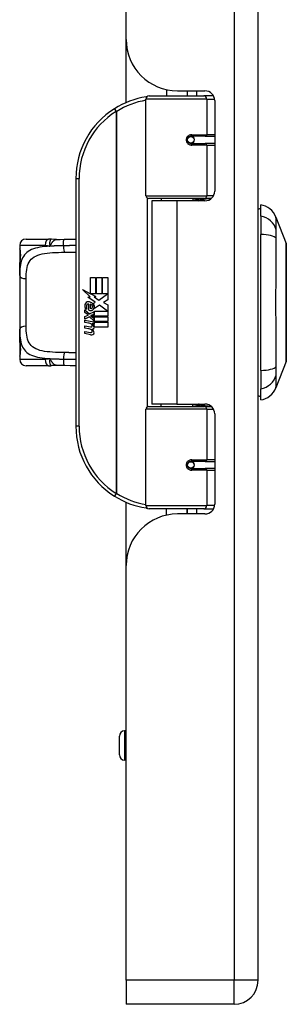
# Model space of a CAD drawing. Header units: inches. Extents: x 2.8 to 89.6, y 4.6 to 48.7.
# Tile 31 of 75: x 21.6 to 23.3, y 11 to 16.9. Entities that reach past the tile are written whole.
import ezdxf

# ---------------------------------------------------------------- set-up
doc = ezdxf.new("R2010")
doc.units = ezdxf.units.IN
doc.header["$MEASUREMENT"] = 0
doc.layers.add('Visible Edges(ANSI)', color=7, linetype='Continuous', lineweight=25)
doc.layers.add('Visible Tangent Edges(ANSI)', color=7, linetype='Continuous', lineweight=25)

msp = doc.modelspace()

# ---------------------------------------------------------------- linework, layer by layer
at = {"layer": 'Visible Edges(ANSI)'}
for p, q in [((23.0814, 11.1129), (23.0814, 34.6239)), ((22.2814, 16.8099), (22.2814, 28.9269)), ((22.2814, 16.4271), (22.2814, 16.8099)), ((22.4216, 16.4669), (22.7515, 16.4669)), ((22.5264, 16.5052), (22.5264, 16.4669)), ((22.5934, 16.4979), (22.7594, 16.4979)), ((22.6524, 16.4979), (22.6524, 16.4669)), ((22.6534, 16.4669), (22.6534, 16.4979)), ((22.8099, 16.4669), (22.7515, 16.4669)), ((22.8099, 16.4669), (22.8113, 16.4669)), ((22.4019, 15.8626), (22.4019, 16.4472)), ((22.8184, 16.4388), (22.8184, 15.8914)), ((22.6688, 16.2221), (22.6692, 16.2202)), ((22.6741, 16.2208), (22.6691, 16.2208)), ((22.761, 16.2228), (22.6741, 16.2228)), ((22.6765, 16.2207), (22.6765, 16.2227)), ((22.761, 16.2228), (22.8184, 16.2228)), ((22.6741, 16.1795), (22.761, 16.1795)), ((22.6771, 16.1817), (22.6776, 16.1795)), ((22.8184, 16.1795), (22.761, 16.1795)), ((21.9769, 15.9669), (21.9769, 14.4669)), ((22.7553, 15.8468), (22.4177, 15.8468)), ((22.5894, 15.8324), (22.4364, 15.8324)), ((22.4364, 15.8324), (22.4364, 14.6014)), ((22.494, 15.8468), (22.494, 15.8324)), ((22.7594, 15.8324), (22.5894, 15.8324)), ((22.6849, 15.8468), (22.6849, 15.8324)), ((22.7553, 15.8468), (22.798, 15.8468)), ((23.0972, 15.7394), (23.0972, 15.8074)), ((23.0972, 15.7394), (23.0972, 15.6286)), ((23.1896, 15.7335), (23.2517, 15.5738)), ((23.0972, 14.8051), (23.0972, 15.6286)), ((21.6366, 15.5614), (21.6366, 15.5417)), ((21.6759, 15.6007), (21.8113, 15.6007)), ((21.6366, 15.5417), (21.6366, 15.4179)), ((21.6366, 15.3795), (21.6366, 15.4179)), ((21.6366, 15.3795), (21.6366, 15.0543)), ((22.0648, 15.3669), (22.0969, 15.3669)), ((22.0648, 15.2699), (22.0648, 15.3669)), ((22.0969, 15.3669), (22.0969, 15.2682)), ((22.1014, 15.3669), (22.1335, 15.3669)), ((22.1014, 15.2682), (22.1014, 15.3669)), ((22.1335, 15.3669), (22.1335, 15.2682)), ((22.1377, 15.2682), (22.1377, 15.3669)), ((22.1377, 15.3669), (22.1698, 15.3669)), ((22.1698, 15.3669), (22.1698, 15.2331)), ((22.0171, 15.2947), (22.0648, 15.2699)), ((22.0633, 15.2509), (22.0171, 15.2947)), ((22.0682, 15.2682), (22.0975, 15.2529)), ((22.0969, 15.2682), (22.0682, 15.2682)), ((22.1335, 15.2682), (22.1014, 15.2682)), ((22.1155, 15.2313), (22.1692, 15.2682)), ((22.1692, 15.2682), (22.1377, 15.2682)), ((22.0492, 15.2489), (22.0633, 15.2509)), ((22.0932, 15.2175), (22.0492, 15.2489)), ((22.0552, 15.1704), (22.0552, 15.207)), ((22.0642, 15.2055), (22.0642, 15.1815)), ((22.0816, 15.2105), (22.0932, 15.2175)), ((22.0975, 15.2529), (22.0875, 15.2509)), ((22.0875, 15.2509), (22.1155, 15.2313)), ((22.1698, 15.2331), (22.1437, 15.2155)), ((22.1437, 15.2155), (22.1698, 15.2016)), ((22.0315, 15.1716), (22.0594, 15.147)), ((22.0315, 15.1554), (22.0315, 15.1716)), ((22.051, 15.1419), (22.0315, 15.1554)), ((22.0432, 15.177), (22.0342, 15.177)), ((22.0594, 15.147), (22.0861, 15.1608)), ((22.0861, 15.1446), (22.0678, 15.1368)), ((22.0861, 15.1608), (22.0861, 15.1446)), ((22.089, 15.1647), (22.1686, 15.1647)), ((22.089, 15.1422), (22.089, 15.1647)), ((22.1196, 15.2013), (22.0897, 15.1806)), ((22.1686, 15.1647), (22.1196, 15.2013)), ((22.1698, 15.2016), (22.1698, 15.1347)), ((22.0315, 15.132), (22.051, 15.1395)), ((22.0315, 15.1158), (22.0315, 15.132)), ((22.0596, 15.1293), (22.0315, 15.1158)), ((22.0315, 15.1089), (22.0861, 15.0993)), ((22.0315, 15.0957), (22.0315, 15.1089)), ((22.054, 15.0917), (22.0315, 15.0957)), ((22.051, 15.1395), (22.051, 15.1419)), ((22.0861, 15.105), (22.0596, 15.1293)), ((22.0678, 15.1368), (22.0678, 15.1347)), ((22.0678, 15.1347), (22.0861, 15.1213)), ((22.0713, 15.1347), (22.089, 15.1422)), ((22.1698, 15.1347), (22.0713, 15.1347)), ((22.0765, 15.0887), (22.0765, 15.0858)), ((22.0861, 15.0879), (22.0765, 15.0887)), ((22.0786, 15.1305), (22.1698, 15.1305)), ((22.089, 15.123), (22.0786, 15.1305)), ((22.0828, 15.0848), (22.089, 15.0843)), ((22.0861, 15.1213), (22.0861, 15.105)), ((22.0861, 15.0993), (22.0861, 15.0879)), ((22.089, 15.1008), (22.089, 15.123)), ((22.1698, 15.1008), (22.089, 15.1008)), ((22.089, 15.0966), (22.1698, 15.0966)), ((22.089, 15.0843), (22.089, 15.0966)), ((22.1698, 15.1305), (22.1698, 15.1008)), ((22.1698, 15.0966), (22.1698, 15.0669)), ((21.6366, 15.0159), (21.6366, 15.0543)), ((22.0315, 15.075), (22.066, 15.0689)), ((22.0315, 15.0618), (22.0315, 15.075)), ((22.054, 15.0578), (22.0315, 15.0618)), ((22.0315, 15.0414), (22.066, 15.0353)), ((22.0315, 15.0282), (22.0315, 15.0414)), ((22.0658, 15.0215), (22.0315, 15.0282)), ((22.1698, 15.0669), (22.0903, 15.0669)), ((21.6366, 15.0159), (21.6366, 14.8921)), ((21.6366, 14.8921), (21.6366, 14.8724)), ((23.2517, 14.86), (23.1896, 14.7003)), ((21.8113, 14.833), (21.6759, 14.833)), ((23.0972, 14.8051), (23.0972, 14.6944)), ((23.0972, 14.6263), (23.0972, 14.6944)), ((22.4019, 13.9866), (22.4019, 14.5712)), ((22.4177, 14.587), (22.7553, 14.587)), ((22.5894, 14.6014), (22.4364, 14.6014)), ((22.494, 14.587), (22.494, 14.6014)), ((22.5894, 14.6014), (22.7594, 14.6014)), ((22.6849, 14.587), (22.6849, 14.6014)), ((22.798, 14.587), (22.7553, 14.587)), ((22.8184, 14.5423), (22.8184, 13.9949)), ((22.761, 14.2543), (22.6741, 14.2543)), ((22.6771, 14.2521), (22.6776, 14.2543)), ((22.761, 14.2543), (22.8184, 14.2543)), ((22.6688, 14.2116), (22.6692, 14.2136)), ((22.6691, 14.213), (22.6741, 14.213)), ((22.6741, 14.211), (22.761, 14.211)), ((22.6765, 14.2131), (22.6765, 14.2111)), ((22.8184, 14.211), (22.761, 14.211)), ((22.2814, 13.6239), (22.2814, 14.0067)), ((22.7515, 13.9669), (22.4216, 13.9669)), ((22.5264, 13.9286), (22.5264, 13.9669)), ((22.6524, 13.9359), (22.6524, 13.9669)), ((22.6534, 13.9359), (22.6534, 13.9669)), ((22.7515, 13.9669), (22.8099, 13.9669)), ((22.8113, 13.9669), (22.8099, 13.9669)), ((22.7594, 13.9359), (22.5934, 13.9359)), ((22.2814, 11.1129), (22.2814, 13.6239)), ((22.241, 12.4767), (22.241, 12.5908)), ((22.2814, 12.6223), (22.2725, 12.6223)), ((22.2814, 12.4452), (22.2725, 12.4452)), ((22.2814, 11.1129), (22.2814, 10.9669)), ((22.9354, 10.9669), (22.2814, 10.9669))]:
    msp.add_line(p, q, dxfattribs=at)
at = {"layer": 'Visible Edges(ANSI)', "flags": 128}
for points in [[(22.4089, 16.4622), (22.4087, 16.4622), (22.4084, 16.4622), (22.4082, 16.4621), (22.4079, 16.4621), (22.4077, 16.4621), (22.4074, 16.462), (22.4072, 16.462), (22.4069, 16.462), (22.4067, 16.4619), (22.4064, 16.4619), (22.4062, 16.4619), (22.4059, 16.4618), (22.4057, 16.4618), (22.4054, 16.4617), (22.4052, 16.4617), (22.4049, 16.4617), (22.4047, 16.4616), (22.4044, 16.4616), (22.4042, 16.4616), (22.4039, 16.4615), (22.4037, 16.4615), (22.4035, 16.4615), (22.4032, 16.4614), (22.403, 16.4614)], [(22.6741, 16.1795), (22.6715, 16.1797), (22.6689, 16.1801), (22.6663, 16.181), (22.6638, 16.1821), (22.6614, 16.1836), (22.6592, 16.1854), (22.6573, 16.1875), (22.6556, 16.1899), (22.6543, 16.1925), (22.6533, 16.1953), (22.6527, 16.1982), (22.6524, 16.2011), (22.6527, 16.2041), (22.6533, 16.207), (22.6542, 16.2097), (22.6556, 16.2124), (22.6573, 16.2147), (22.6592, 16.2169), (22.6614, 16.2187), (22.6638, 16.2202), (22.6663, 16.2213), (22.6688, 16.2221), (22.6715, 16.2226), (22.6741, 16.2228)], [(22.7211, 15.8324), (22.7241, 15.8336), (22.7272, 15.8347), (22.7302, 15.8358), (22.7333, 15.8368), (22.7363, 15.8378), (22.7394, 15.8387), (22.7424, 15.8396), (22.7455, 15.8405), (22.7486, 15.8412), (22.7517, 15.842), (22.7548, 15.8426), (22.7579, 15.8432), (22.761, 15.8438), (22.7641, 15.8443), (22.7672, 15.8448), (22.7703, 15.8452), (22.7734, 15.8456), (22.7765, 15.8459), (22.7796, 15.8462), (22.7827, 15.8464), (22.7858, 15.8466), (22.7889, 15.8467), (22.792, 15.8468), (22.7951, 15.8468)], [(21.8285, 15.5995), (21.8278, 15.5996), (21.8271, 15.5997), (21.8263, 15.5998), (21.8256, 15.5999), (21.8249, 15.6), (21.8242, 15.6), (21.8234, 15.6001), (21.8227, 15.6002), (21.822, 15.6003), (21.8213, 15.6003), (21.8206, 15.6004), (21.8198, 15.6004), (21.8191, 15.6005), (21.8184, 15.6005), (21.8177, 15.6006), (21.817, 15.6006), (21.8163, 15.6006), (21.8156, 15.6007), (21.8148, 15.6007), (21.8141, 15.6007), (21.8134, 15.6007), (21.8127, 15.6007), (21.812, 15.6007), (21.8113, 15.6007)], [(21.8588, 15.5979), (21.8436, 15.598), (21.8285, 15.5995)], [(21.8588, 15.5979), (21.8826, 15.5988), (21.9069, 15.5993)], [(21.9069, 15.5993), (21.9421, 15.5999), (21.9769, 15.6004)], [(23.252, 14.8618), (23.252, 14.8622), (23.252, 14.8635), (23.252, 14.8656), (23.2521, 14.8686), (23.2521, 14.8724), (23.2521, 14.877), (23.2521, 14.8825), (23.2521, 14.8888), (23.2521, 14.8959), (23.2522, 14.9037), (23.2522, 14.9123), (23.2522, 14.9216), (23.2522, 14.9316), (23.2522, 14.9423), (23.2523, 14.9536), (23.2523, 14.9656), (23.2523, 14.9782), (23.2522, 14.9913), (23.2522, 15.005), (23.2522, 15.0193), (23.2522, 15.0339), (23.2522, 15.0491), (23.2521, 15.0646), (23.2521, 15.0806), (23.2521, 15.097), (23.2521, 15.1136), (23.2521, 15.1305), (23.2521, 15.1475), (23.252, 15.1647), (23.252, 15.1819), (23.252, 15.1993), (23.252, 15.2168), (23.252, 15.2343), (23.252, 15.2517), (23.252, 15.2691), (23.2521, 15.2863), (23.2521, 15.3033), (23.2521, 15.32), (23.2521, 15.3366), (23.2521, 15.3529), (23.2521, 15.369), (23.2522, 15.3846), (23.2522, 15.3998), (23.2522, 15.4146), (23.2522, 15.4288), (23.2522, 15.4425), (23.2523, 15.4556), (23.2523, 15.4682), (23.2523, 15.4802), (23.2522, 15.4915), (23.2522, 15.5022), (23.2522, 15.5122), (23.2522, 15.5215), (23.2522, 15.5301), (23.2521, 15.5379), (23.2521, 15.545), (23.2521, 15.5513), (23.2521, 15.5567), (23.2521, 15.5614), (23.2521, 15.5652), (23.252, 15.5682), (23.252, 15.5703), (23.252, 15.5716), (23.252, 15.572)], [(21.6404, 15.4776), (21.6413, 15.4845), (21.642, 15.4927), (21.6423, 15.5017), (21.6421, 15.5107), (21.6415, 15.5191), (21.6406, 15.5262), (21.6396, 15.5315), (21.6393, 15.5331), (21.6391, 15.5338)], [(21.6366, 15.4179), (21.6367, 15.4334), (21.6374, 15.4486), (21.6386, 15.4633), (21.6404, 15.4776)], [(21.6404, 14.9562), (21.6386, 14.9705), (21.6374, 14.9852), (21.6367, 15.0004), (21.6366, 15.0159)], [(21.6391, 14.9), (21.6393, 14.9007), (21.6396, 14.9023), (21.6406, 14.9076), (21.6415, 14.9147), (21.6421, 14.9231), (21.6423, 14.9321), (21.642, 14.9411), (21.6413, 14.9493), (21.6404, 14.9562)], [(21.8113, 14.833), (21.812, 14.833), (21.8127, 14.833), (21.8134, 14.833), (21.8141, 14.8331), (21.8148, 14.8331), (21.8156, 14.8331), (21.8163, 14.8331), (21.817, 14.8332), (21.8177, 14.8332), (21.8184, 14.8332), (21.8191, 14.8333), (21.8198, 14.8333), (21.8206, 14.8334), (21.8213, 14.8335), (21.822, 14.8335), (21.8227, 14.8336), (21.8234, 14.8337), (21.8242, 14.8337), (21.8249, 14.8338), (21.8256, 14.8339), (21.8263, 14.834), (21.8271, 14.8341), (21.8278, 14.8342), (21.8285, 14.8343)], [(21.8588, 14.8358), (21.8436, 14.8358), (21.8285, 14.8343)], [(21.9069, 14.8345), (21.8826, 14.835), (21.8588, 14.8358)], [(21.9769, 14.8334), (21.9421, 14.8339), (21.9069, 14.8345)], [(22.7951, 14.587), (22.792, 14.587), (22.7889, 14.5871), (22.7858, 14.5872), (22.7827, 14.5874), (22.7796, 14.5876), (22.7765, 14.5879), (22.7734, 14.5882), (22.7703, 14.5885), (22.7672, 14.589), (22.7641, 14.5894), (22.761, 14.59), (22.7579, 14.5905), (22.7548, 14.5912), (22.7517, 14.5918), (22.7486, 14.5925), (22.7455, 14.5933), (22.7424, 14.5942), (22.7394, 14.595), (22.7363, 14.596), (22.7333, 14.5969), (22.7302, 14.598), (22.7272, 14.5991), (22.7241, 14.6002), (22.7211, 14.6014)], [(22.6741, 14.211), (22.6715, 14.2111), (22.6688, 14.2116), (22.6663, 14.2125), (22.6638, 14.2136), (22.6614, 14.2151), (22.6592, 14.2169), (22.6573, 14.219), (22.6556, 14.2214), (22.6542, 14.224), (22.6533, 14.2268), (22.6527, 14.2297), (22.6524, 14.2327), (22.6527, 14.2356), (22.6533, 14.2385), (22.6543, 14.2413), (22.6556, 14.2439), (22.6573, 14.2463), (22.6592, 14.2484), (22.6614, 14.2502), (22.6638, 14.2516), (22.6663, 14.2528), (22.6689, 14.2536), (22.6715, 14.2541), (22.6741, 14.2543)], [(22.403, 13.9724), (22.4032, 13.9724), (22.4035, 13.9723), (22.4037, 13.9723), (22.4039, 13.9722), (22.4042, 13.9722), (22.4044, 13.9722), (22.4047, 13.9721), (22.4049, 13.9721), (22.4052, 13.9721), (22.4054, 13.972), (22.4057, 13.972), (22.4059, 13.972), (22.4062, 13.9719), (22.4064, 13.9719), (22.4067, 13.9718), (22.4069, 13.9718), (22.4072, 13.9718), (22.4074, 13.9717), (22.4077, 13.9717), (22.4079, 13.9717), (22.4082, 13.9716), (22.4084, 13.9716), (22.4087, 13.9716), (22.4089, 13.9715)]]:
    msp.add_lwpolyline(points, dxfattribs=at)
at = {"layer": 'Visible Edges(ANSI)'}
for centre in [(22.6741, 16.2011), (22.6741, 14.2326)]:
    msp.add_circle(centre, 0.0197, dxfattribs=at)
for centre, radius, start, end in [((22.5934, 16.8099), 0.312, 180, 270), ((22.4769, 15.9669), 0.5, 98.5081, 122.23771), ((22.4216, 16.4472), 0.0197, 90, 180), ((22.7594, 16.4388), 0.0591, 0, 90), ((22.4769, 15.9669), 0.5, 122.23771, 180), ((22.6741, 16.2011), 0.0217, 279.14701, 90), ((22.4177, 15.8626), 0.0157, 180, 270), ((22.7594, 15.8914), 0.0591, 270, 0), ((23.0795, 15.6907), 0.1181, 21.25051, 81.39905), ((23.1051, 15.7484), 0.0394, 101.53696, 126.8699), ((21.6759, 15.5614), 0.0394, 90, 180), ((23.2471, 15.572), 0.00492, 0.20877, 21.25051), ((21.6562, 15.5417), 0.0197, 180, 213.12003), ((22.0922, 15.1951), 0.0607, 171.56052, 197.33425), ((22.0517, 15.2011), 0.0197, 86.56465, 171.56052), ((22.0525, 15.1978), 0.0096, 73.52609, 154.67838), ((22.0505, 15.181), 0.0398, 44.16843, 86.56465), ((22.0622, 15.1888), 0.0168, 19.37968, 82.99755), ((22.0576, 15.188), 0.0299, 350.40854, 44.16843), ((22.0576, 15.188), 0.033, 347.07905, 43.17854), ((22.0716, 15.1888), 0.0307, 154.67838, 202.56091), ((22.0666, 15.1962), 0.0282, 246.15553, 293.84447), ((22.0688, 15.1899), 0.00955, 241.45471, 321.16516), ((22.0677, 15.1908), 0.0109, 321.16516, 19.37968), ((22.0719, 15.1843), 0.0152, 293.84447, 355.08017), ((22.046, 15.0459), 0.0465, 57.59924, 80), ((22.0641, 15.0745), 0.0126, 6.03001, 57.59924), ((22.0636, 15.0656), 0.024, 359.47765, 57.41137), ((22.0664, 15.0674), 0.024, 358.79525, 46.5849), ((22.0466, 15.0119), 0.0465, 58.55841, 80.82565), ((22.0682, 15.081), 0.0123, 260, 293.55712), ((22.0682, 15.0474), 0.0123, 259.9922, 293.54875), ((22.0641, 15.0409), 0.0126, 6.10268, 57.60833), ((22.0707, 15.0752), 0.006, 293.55712, 6.03001), ((22.0707, 15.0416), 0.006, 293.54875, 6.10268), ((22.072, 15.0833), 0.0288, 273.6169, 286.9928), ((22.0631, 15.0325), 0.0246, 359.6788, 63.95078), ((22.0775, 15.0655), 0.0101, 286.9928, 359.47765), ((22.0771, 15.0324), 0.0105, 288.47479, 359.6788), ((22.0713, 15.0498), 0.0288, 259, 288.47479), ((21.6562, 14.8921), 0.0197, 146.88001, 180), ((21.6759, 14.8724), 0.0394, 180, 270), ((23.2471, 14.8618), 0.00492, 338.74949, 359.79123), ((23.0795, 14.7431), 0.1181, 278.60095, 338.74949), ((23.1051, 14.6854), 0.0394, 233.1301, 258.46304), ((22.4177, 14.5712), 0.0157, 90, 180), ((22.7594, 14.5423), 0.0591, 0, 90), ((22.4769, 14.4669), 0.5, 180, 237.76229), ((22.6741, 14.2326), 0.0217, 270, 80.85299), ((22.4769, 14.4669), 0.5, 237.76229, 261.4919), ((22.4216, 13.9866), 0.0197, 180, 270), ((22.7594, 13.9949), 0.0591, 270, 0), ((22.5934, 13.6239), 0.312, 90, 180), ((22.2725, 12.5908), 0.0315, 90, 180), ((22.2725, 12.4767), 0.0315, 180, 270), ((22.9354, 11.1129), 0.146, 270, 0)]:
    msp.add_arc(centre, radius, start, end, dxfattribs=at)
at = {"layer": 'Visible Tangent Edges(ANSI)'}
for p, q in [((22.9354, 34.6239), (22.9354, 11.1129)), ((22.7073, 16.4979), (22.7073, 16.4669)), ((22.7705, 16.4472), (22.4019, 16.4472)), ((22.7705, 16.4472), (22.8178, 16.4472)), ((22.7705, 16.4472), (22.7705, 16.2326)), ((22.2102, 16.3898), (22.2207, 16.3732)), ((22.2207, 16.3732), (22.2207, 14.0606)), ((22.2207, 16.3732), (22.2245, 16.3732)), ((22.2245, 14.0606), (22.2245, 16.3732)), ((22.6788, 16.2326), (22.7705, 16.2326)), ((22.8184, 16.2326), (22.7705, 16.2326)), ((22.7705, 16.1696), (22.6788, 16.1696)), ((22.7705, 16.1696), (22.7705, 15.8626)), ((22.7705, 16.1696), (22.8184, 16.1696)), ((21.9769, 15.9669), (21.9966, 15.9669)), ((21.9966, 14.4669), (21.9966, 15.9669)), ((22.4019, 15.8626), (22.7705, 15.8626)), ((22.8109, 15.8626), (22.7705, 15.8626)), ((22.4096, 15.849), (22.4096, 14.5847)), ((22.5894, 15.8324), (22.5894, 14.6014)), ((21.7913, 15.5614), (21.6366, 15.5614)), ((21.6366, 15.5417), (21.6372, 15.5417)), ((21.6759, 15.0729), (21.6759, 15.3609)), ((21.6372, 14.8921), (21.6366, 14.8921)), ((21.6366, 14.8724), (21.7913, 14.8724)), ((22.7705, 14.5712), (22.4019, 14.5712)), ((22.7705, 14.5712), (22.8109, 14.5712)), ((22.7705, 14.5712), (22.7705, 14.2641)), ((21.9966, 14.4669), (21.9769, 14.4669)), ((22.6788, 14.2641), (22.7705, 14.2641)), ((22.8184, 14.2641), (22.7705, 14.2641)), ((22.7705, 14.2011), (22.6788, 14.2011)), ((22.7705, 14.2011), (22.7705, 13.9866)), ((22.7705, 14.2011), (22.8184, 14.2011)), ((22.2207, 14.0606), (22.2102, 14.044)), ((22.2245, 14.0606), (22.2207, 14.0606)), ((22.4019, 13.9866), (22.7705, 13.9866)), ((22.7073, 13.9669), (22.7073, 13.9359)), ((22.8178, 13.9866), (22.7705, 13.9866)), ((22.2725, 12.6223), (22.2725, 12.4452)), ((22.9354, 11.1129), (22.2814, 11.1129)), ((23.0814, 11.1129), (22.9354, 11.1129)), ((22.9354, 10.9669), (22.9354, 11.1129))]:
    msp.add_line(p, q, dxfattribs=at)
at = {"layer": 'Visible Tangent Edges(ANSI)', "flags": 128}
for points in [[(22.6788, 16.2326), (22.6748, 16.2324), (22.6707, 16.2317), (22.6668, 16.2305), (22.6629, 16.2288), (22.6593, 16.2266), (22.6559, 16.224), (22.6529, 16.2209), (22.6504, 16.2175), (22.6483, 16.2137), (22.6468, 16.2096), (22.6459, 16.2054), (22.6456, 16.2011), (22.6459, 16.1968), (22.6468, 16.1926), (22.6484, 16.1886), (22.6504, 16.1848), (22.653, 16.1813), (22.656, 16.1782), (22.6593, 16.1756), (22.663, 16.1735), (22.6668, 16.1718), (22.6708, 16.1706), (22.6748, 16.1699), (22.6788, 16.1696)], [(22.7951, 15.8468), (22.7905, 15.8468), (22.7858, 15.8467), (22.7812, 15.8466), (22.7765, 15.8464), (22.7718, 15.8462), (22.7672, 15.846), (22.7625, 15.8457), (22.7578, 15.8453), (22.7532, 15.8449), (22.7485, 15.8445), (22.7439, 15.844), (22.7393, 15.8435), (22.7346, 15.8429), (22.73, 15.8422), (22.7255, 15.8416), (22.7209, 15.8408), (22.7163, 15.84), (22.7118, 15.8392), (22.7072, 15.8383), (22.7027, 15.8374), (22.6982, 15.8364), (22.6938, 15.8354), (22.6893, 15.8343), (22.6849, 15.8332)], [(23.1911, 15.6568), (23.191, 15.665), (23.1909, 15.6706), (23.1909, 15.676), (23.1908, 15.6811), (23.1908, 15.686), (23.1907, 15.6908), (23.1906, 15.6952), (23.1906, 15.6995), (23.1905, 15.7035), (23.1904, 15.7073), (23.1903, 15.7108), (23.1902, 15.7141), (23.1902, 15.7172), (23.1901, 15.72), (23.19, 15.7225), (23.1899, 15.7248), (23.1898, 15.7268), (23.1898, 15.7286), (23.1897, 15.7301), (23.1897, 15.7313), (23.1896, 15.7322), (23.1896, 15.7329), (23.1896, 15.7333), (23.1896, 15.7335)], [(23.1911, 15.6055), (23.1911, 15.6083), (23.1911, 15.611), (23.1911, 15.6137), (23.191, 15.6163), (23.191, 15.6189), (23.191, 15.6215), (23.191, 15.624), (23.191, 15.6264), (23.191, 15.6288), (23.191, 15.6312), (23.191, 15.6334), (23.191, 15.6356), (23.191, 15.6378), (23.191, 15.6399), (23.191, 15.6419), (23.191, 15.6438), (23.191, 15.6457), (23.191, 15.6475), (23.191, 15.6493), (23.191, 15.6509), (23.1911, 15.6525), (23.1911, 15.654), (23.1911, 15.6555), (23.1911, 15.6568)], [(21.7913, 15.5614), (21.7925, 15.5614), (21.7936, 15.5613), (21.7948, 15.5613), (21.796, 15.5613), (21.7972, 15.5612), (21.7984, 15.5611), (21.7996, 15.561), (21.8008, 15.5609), (21.802, 15.5608), (21.8032, 15.5607), (21.8044, 15.5605), (21.8056, 15.5604), (21.8068, 15.5602), (21.808, 15.56), (21.8092, 15.5598), (21.8105, 15.5596), (21.8117, 15.5593), (21.8129, 15.5591), (21.8141, 15.5588), (21.8153, 15.5585), (21.8165, 15.5582), (21.8177, 15.5579), (21.8189, 15.5576), (21.8201, 15.5572)], [(21.8285, 15.5995), (21.8277, 15.5995), (21.8269, 15.5994), (21.8261, 15.599), (21.8252, 15.5985), (21.8245, 15.5978), (21.8237, 15.5969), (21.8229, 15.5958), (21.8222, 15.5946), (21.8215, 15.5932), (21.8209, 15.5916), (21.8203, 15.5899), (21.8197, 15.588), (21.8192, 15.586), (21.8188, 15.5839), (21.8185, 15.5817), (21.8182, 15.5793), (21.818, 15.5768), (21.8179, 15.5743), (21.8179, 15.5716), (21.818, 15.5689), (21.8183, 15.5661), (21.8187, 15.5632), (21.8193, 15.5603), (21.8201, 15.5572)], [(21.8201, 15.5572), (21.8215, 15.5598), (21.8229, 15.5624), (21.8243, 15.565), (21.8257, 15.5676), (21.8271, 15.5701), (21.8286, 15.5725), (21.8301, 15.5749), (21.8316, 15.5772), (21.8331, 15.5795), (21.8347, 15.5816), (21.8363, 15.5836), (21.8379, 15.5856), (21.8395, 15.5874), (21.8412, 15.5891), (21.8429, 15.5907), (21.8446, 15.5921), (21.8463, 15.5934), (21.8481, 15.5945), (21.8499, 15.5955), (21.8516, 15.5963), (21.8534, 15.597), (21.8552, 15.5974), (21.857, 15.5978), (21.8588, 15.5979)], [(21.9012, 15.5599), (21.9012, 15.5622), (21.9012, 15.5646), (21.9012, 15.567), (21.9013, 15.5694), (21.9013, 15.5718), (21.9014, 15.5742), (21.9016, 15.5766), (21.9017, 15.5789), (21.9019, 15.5812), (21.9021, 15.5834), (21.9023, 15.5855), (21.9026, 15.5875), (21.9029, 15.5894), (21.9032, 15.5911), (21.9035, 15.5927), (21.9039, 15.5941), (21.9042, 15.5953), (21.9046, 15.5964), (21.905, 15.5973), (21.9054, 15.598), (21.9058, 15.5986), (21.9061, 15.599), (21.9065, 15.5992), (21.9069, 15.5993)], [(21.9769, 15.5611), (21.9738, 15.5611), (21.9707, 15.5611), (21.9676, 15.561), (21.9645, 15.561), (21.9613, 15.5609), (21.9582, 15.5609), (21.9551, 15.5608), (21.9519, 15.5608), (21.9488, 15.5607), (21.9456, 15.5607), (21.9425, 15.5606), (21.9393, 15.5606), (21.9361, 15.5605), (21.933, 15.5605), (21.9298, 15.5604), (21.9266, 15.5603), (21.9235, 15.5603), (21.9203, 15.5602), (21.9171, 15.5602), (21.9139, 15.5601), (21.9108, 15.5601), (21.9076, 15.56), (21.9044, 15.56), (21.9012, 15.5599)], [(23.1911, 14.8283), (23.1909, 14.8619), (23.1908, 14.8929), (23.1907, 14.9242), (23.1906, 14.9559), (23.1904, 14.9878), (23.1902, 15.02), (23.1901, 15.0524), (23.1899, 15.0851), (23.1898, 15.1178), (23.1897, 15.1507), (23.1896, 15.1837), (23.1896, 15.2167), (23.1896, 15.2497), (23.1897, 15.2827), (23.1898, 15.3156), (23.1899, 15.3484), (23.1901, 15.381), (23.1902, 15.4134), (23.1904, 15.4457), (23.1906, 15.4777), (23.1907, 15.5095), (23.1908, 15.5409), (23.1909, 15.5719), (23.1911, 15.6055)], [(23.2517, 15.5738), (23.2517, 15.5736), (23.2517, 15.5732), (23.2517, 15.5724), (23.2517, 15.5714), (23.2517, 15.57), (23.2517, 15.5684), (23.2517, 15.5664), (23.2518, 15.5642), (23.2518, 15.5617), (23.2518, 15.5589), (23.2518, 15.5558), (23.2518, 15.5524), (23.2518, 15.5488), (23.2519, 15.5449), (23.2519, 15.5407), (23.2519, 15.5362), (23.2519, 15.5315), (23.2519, 15.5265), (23.252, 15.5213), (23.252, 15.5158), (23.252, 15.5101), (23.252, 15.5041), (23.252, 15.4979), (23.2521, 15.4915)], [(21.8201, 15.5572), (21.804, 15.5561), (21.7883, 15.5546), (21.7733, 15.5528), (21.7588, 15.5506), (21.7451, 15.5479), (21.732, 15.5446), (21.7198, 15.5408), (21.7085, 15.5364), (21.698, 15.5313), (21.6884, 15.5256), (21.6796, 15.5192), (21.6718, 15.5121), (21.6649, 15.5044), (21.6588, 15.496), (21.6537, 15.4869), (21.6494, 15.4771), (21.6459, 15.4667), (21.643, 15.4557), (21.6408, 15.4442), (21.6391, 15.4321), (21.6379, 15.4196), (21.6371, 15.4066), (21.6367, 15.3932), (21.6366, 15.3795)], [(21.6404, 15.4745), (21.6409, 15.4773), (21.6413, 15.4804), (21.6417, 15.4838), (21.642, 15.4873), (21.6423, 15.4909), (21.6425, 15.4947), (21.6426, 15.4985), (21.6426, 15.5024), (21.6426, 15.5062), (21.6425, 15.51), (21.6423, 15.5138), (21.642, 15.5175), (21.6417, 15.521), (21.6413, 15.5243), (21.6409, 15.5274), (21.6404, 15.5302), (21.64, 15.5328), (21.6395, 15.5351), (21.639, 15.537), (21.6386, 15.5387), (21.6382, 15.54), (21.6378, 15.5409), (21.6375, 15.5415), (21.6372, 15.5417)], [(21.6759, 15.3609), (21.6761, 15.3754), (21.6766, 15.3895), (21.6776, 15.403), (21.6792, 15.416), (21.6815, 15.4283), (21.6846, 15.4399), (21.6885, 15.4507), (21.6934, 15.4607), (21.6994, 15.4699), (21.7066, 15.4782), (21.7148, 15.4856), (21.7242, 15.4922), (21.7347, 15.4979), (21.7463, 15.5029), (21.7589, 15.507), (21.7726, 15.5104), (21.7873, 15.5132), (21.8027, 15.5154), (21.8189, 15.5171), (21.8357, 15.5184), (21.853, 15.5193), (21.8708, 15.52), (21.889, 15.5204), (21.9075, 15.5207)], [(21.9012, 15.5599), (21.8977, 15.5599), (21.8942, 15.5598), (21.8908, 15.5598), (21.8873, 15.5597), (21.8838, 15.5596), (21.8804, 15.5596), (21.8769, 15.5595), (21.8735, 15.5594), (21.87, 15.5593), (21.8666, 15.5592), (21.8632, 15.5592), (21.8598, 15.559), (21.8564, 15.5589), (21.853, 15.5588), (21.8497, 15.5587), (21.8463, 15.5586), (21.843, 15.5584), (21.8397, 15.5583), (21.8364, 15.5581), (21.8331, 15.558), (21.8298, 15.5578), (21.8265, 15.5576), (21.8233, 15.5574), (21.8201, 15.5572)], [(21.9075, 15.5207), (21.9104, 15.5208), (21.9133, 15.5208), (21.9162, 15.5208), (21.9191, 15.5209), (21.9221, 15.5209), (21.925, 15.521), (21.9279, 15.521), (21.9308, 15.521), (21.9337, 15.5211), (21.9366, 15.5211), (21.9395, 15.5212), (21.9424, 15.5212), (21.9453, 15.5212), (21.9482, 15.5213), (21.9511, 15.5213), (21.9539, 15.5214), (21.9568, 15.5214), (21.9597, 15.5214), (21.9626, 15.5215), (21.9655, 15.5215), (21.9683, 15.5216), (21.9712, 15.5216), (21.9741, 15.5216), (21.9769, 15.5217)], [(21.6366, 15.4179), (21.6366, 15.4204), (21.6366, 15.4229), (21.6366, 15.4254), (21.6366, 15.4279), (21.6367, 15.4304), (21.6367, 15.4329), (21.6368, 15.4353), (21.6369, 15.4378), (21.637, 15.4402), (21.6371, 15.4426), (21.6373, 15.445), (21.6374, 15.4474), (21.6376, 15.4497), (21.6377, 15.4521), (21.6379, 15.4544), (21.6381, 15.4567), (21.6384, 15.459), (21.6386, 15.4613), (21.6389, 15.4635), (21.6391, 15.4657), (21.6394, 15.468), (21.6398, 15.4701), (21.6401, 15.4723), (21.6404, 15.4745)], [(23.2521, 15.4444), (23.252, 15.4283), (23.252, 15.4114), (23.2519, 15.3939), (23.2519, 15.3757), (23.2519, 15.357), (23.2518, 15.3378), (23.2518, 15.3183), (23.2518, 15.2984), (23.2517, 15.2783), (23.2517, 15.2579), (23.2517, 15.2374), (23.2517, 15.2167), (23.2517, 15.1961), (23.2517, 15.1757), (23.2517, 15.1554), (23.2518, 15.1352), (23.2518, 15.1153), (23.2518, 15.0957), (23.2519, 15.0765), (23.2519, 15.0578), (23.2519, 15.0397), (23.252, 15.0223), (23.252, 15.0054), (23.2521, 14.9893)], [(23.2521, 15.4915), (23.2521, 15.4897), (23.2521, 15.4879), (23.2521, 15.4861), (23.2521, 15.4843), (23.2521, 15.4824), (23.2521, 15.4806), (23.2521, 15.4787), (23.2521, 15.4768), (23.2521, 15.4749), (23.2521, 15.473), (23.2521, 15.471), (23.2521, 15.4691), (23.2521, 15.4671), (23.2521, 15.4651), (23.2521, 15.4631), (23.2521, 15.4611), (23.2521, 15.4591), (23.2521, 15.457), (23.2521, 15.455), (23.2521, 15.4529), (23.2521, 15.4508), (23.2521, 15.4487), (23.2521, 15.4466), (23.2521, 15.4444)], [(21.6366, 15.0543), (21.6367, 15.0406), (21.6371, 15.0272), (21.6379, 15.0143), (21.6391, 15.0017), (21.6408, 14.9897), (21.643, 14.9781), (21.6459, 14.9671), (21.6494, 14.9567), (21.6537, 14.9469), (21.6588, 14.9378), (21.6648, 14.9293), (21.6717, 14.9216), (21.6796, 14.9146), (21.6883, 14.9082), (21.6979, 14.9025), (21.7084, 14.8975), (21.7198, 14.893), (21.732, 14.8892), (21.745, 14.8859), (21.7588, 14.8832), (21.7732, 14.881), (21.7883, 14.8792), (21.8039, 14.8777), (21.8201, 14.8765)], [(21.9075, 14.9131), (21.889, 14.9134), (21.8707, 14.9139), (21.8528, 14.9145), (21.8353, 14.9155), (21.8185, 14.9168), (21.8024, 14.9185), (21.787, 14.9207), (21.7724, 14.9234), (21.7587, 14.9268), (21.7461, 14.931), (21.7346, 14.9359), (21.7241, 14.9417), (21.7147, 14.9482), (21.7064, 14.9556), (21.6993, 14.9639), (21.6934, 14.9731), (21.6885, 14.9831), (21.6846, 14.994), (21.6816, 15.0056), (21.6793, 15.0179), (21.6777, 15.0309), (21.6766, 15.0444), (21.6761, 15.0584), (21.6759, 15.0729)], [(21.6404, 14.9593), (21.6401, 14.9615), (21.6398, 14.9636), (21.6394, 14.9658), (21.6391, 14.968), (21.6389, 14.9703), (21.6386, 14.9725), (21.6384, 14.9748), (21.6381, 14.9771), (21.6379, 14.9794), (21.6377, 14.9817), (21.6376, 14.984), (21.6374, 14.9864), (21.6373, 14.9888), (21.6371, 14.9912), (21.637, 14.9936), (21.6369, 14.996), (21.6368, 14.9984), (21.6367, 15.0009), (21.6367, 15.0034), (21.6366, 15.0058), (21.6366, 15.0083), (21.6366, 15.0108), (21.6366, 15.0134), (21.6366, 15.0159)], [(23.2521, 14.9893), (23.2521, 14.9872), (23.2521, 14.9851), (23.2521, 14.983), (23.2521, 14.9809), (23.2521, 14.9788), (23.2521, 14.9768), (23.2521, 14.9747), (23.2521, 14.9727), (23.2521, 14.9707), (23.2521, 14.9687), (23.2521, 14.9667), (23.2521, 14.9647), (23.2521, 14.9628), (23.2521, 14.9608), (23.2521, 14.9589), (23.2521, 14.957), (23.2521, 14.9551), (23.2521, 14.9532), (23.2521, 14.9514), (23.2521, 14.9495), (23.2521, 14.9477), (23.2521, 14.9459), (23.2521, 14.9441), (23.2521, 14.9423)], [(21.6372, 14.8921), (21.6374, 14.8923), (21.6378, 14.8928), (21.6382, 14.8938), (21.6386, 14.8951), (21.639, 14.8967), (21.6395, 14.8987), (21.64, 14.901), (21.6404, 14.9036), (21.6409, 14.9065), (21.6413, 14.9096), (21.6417, 14.9129), (21.642, 14.9164), (21.6423, 14.92), (21.6425, 14.9238), (21.6426, 14.9276), (21.6426, 14.9315), (21.6426, 14.9353), (21.6425, 14.9392), (21.6423, 14.9429), (21.642, 14.9466), (21.6417, 14.95), (21.6413, 14.9534), (21.6409, 14.9565), (21.6404, 14.9593)], [(21.9769, 14.9121), (21.974, 14.9121), (21.9712, 14.9122), (21.9683, 14.9122), (21.9655, 14.9122), (21.9626, 14.9123), (21.9597, 14.9123), (21.9568, 14.9124), (21.954, 14.9124), (21.9511, 14.9124), (21.9482, 14.9125), (21.9453, 14.9125), (21.9424, 14.9126), (21.9395, 14.9126), (21.9366, 14.9126), (21.9337, 14.9127), (21.9308, 14.9127), (21.9279, 14.9128), (21.925, 14.9128), (21.9221, 14.9129), (21.9192, 14.9129), (21.9163, 14.9129), (21.9133, 14.913), (21.9104, 14.913), (21.9075, 14.9131)], [(23.2521, 14.9423), (23.252, 14.9358), (23.252, 14.9296), (23.252, 14.9237), (23.252, 14.9179), (23.252, 14.9125), (23.2519, 14.9072), (23.2519, 14.9022), (23.2519, 14.8975), (23.2519, 14.8931), (23.2519, 14.8889), (23.2518, 14.8849), (23.2518, 14.8813), (23.2518, 14.8779), (23.2518, 14.8748), (23.2518, 14.872), (23.2518, 14.8695), (23.2517, 14.8673), (23.2517, 14.8654), (23.2517, 14.8637), (23.2517, 14.8624), (23.2517, 14.8614), (23.2517, 14.8606), (23.2517, 14.8602), (23.2517, 14.86)], [(21.8201, 14.8765), (21.8189, 14.8762), (21.8177, 14.8759), (21.8165, 14.8756), (21.8153, 14.8753), (21.8141, 14.875), (21.8129, 14.8747), (21.8117, 14.8744), (21.8105, 14.8742), (21.8092, 14.874), (21.808, 14.8738), (21.8068, 14.8736), (21.8056, 14.8734), (21.8044, 14.8732), (21.8032, 14.8731), (21.802, 14.873), (21.8008, 14.8728), (21.7996, 14.8727), (21.7984, 14.8726), (21.7972, 14.8726), (21.796, 14.8725), (21.7948, 14.8725), (21.7936, 14.8724), (21.7925, 14.8724), (21.7913, 14.8724)], [(21.8201, 14.8765), (21.8193, 14.8735), (21.8187, 14.8706), (21.8183, 14.8677), (21.818, 14.8649), (21.8179, 14.8622), (21.8179, 14.8595), (21.818, 14.857), (21.8182, 14.8545), (21.8185, 14.8521), (21.8188, 14.8499), (21.8192, 14.8477), (21.8197, 14.8457), (21.8203, 14.8439), (21.8209, 14.8422), (21.8215, 14.8406), (21.8222, 14.8392), (21.8229, 14.838), (21.8237, 14.8369), (21.8245, 14.836), (21.8252, 14.8353), (21.8261, 14.8348), (21.8269, 14.8344), (21.8277, 14.8343), (21.8285, 14.8343)], [(21.8588, 14.8358), (21.857, 14.836), (21.8552, 14.8363), (21.8534, 14.8368), (21.8516, 14.8375), (21.8499, 14.8383), (21.8481, 14.8393), (21.8463, 14.8404), (21.8446, 14.8417), (21.8429, 14.8431), (21.8412, 14.8447), (21.8395, 14.8464), (21.8379, 14.8482), (21.8363, 14.8501), (21.8347, 14.8522), (21.8331, 14.8543), (21.8316, 14.8566), (21.8301, 14.8589), (21.8286, 14.8613), (21.8271, 14.8637), (21.8257, 14.8662), (21.8243, 14.8688), (21.8229, 14.8713), (21.8215, 14.8739), (21.8201, 14.8765)], [(21.8201, 14.8765), (21.8233, 14.8763), (21.8265, 14.8762), (21.8298, 14.876), (21.8331, 14.8758), (21.8364, 14.8756), (21.8397, 14.8755), (21.843, 14.8753), (21.8464, 14.8752), (21.8497, 14.8751), (21.8531, 14.875), (21.8565, 14.8748), (21.8599, 14.8747), (21.8633, 14.8746), (21.8667, 14.8745), (21.8701, 14.8744), (21.8735, 14.8744), (21.877, 14.8743), (21.8804, 14.8742), (21.8839, 14.8741), (21.8873, 14.8741), (21.8908, 14.874), (21.8943, 14.874), (21.8977, 14.8739), (21.9012, 14.8739)], [(21.9012, 14.8739), (21.9012, 14.8716), (21.9012, 14.8692), (21.9012, 14.8668), (21.9013, 14.8644), (21.9013, 14.862), (21.9014, 14.8596), (21.9016, 14.8572), (21.9017, 14.8549), (21.9019, 14.8526), (21.9021, 14.8504), (21.9023, 14.8483), (21.9026, 14.8463), (21.9029, 14.8444), (21.9032, 14.8427), (21.9035, 14.8411), (21.9039, 14.8397), (21.9042, 14.8384), (21.9046, 14.8374), (21.905, 14.8365), (21.9054, 14.8357), (21.9058, 14.8352), (21.9061, 14.8348), (21.9065, 14.8346), (21.9069, 14.8345)], [(21.9012, 14.8739), (21.9044, 14.8738), (21.9076, 14.8738), (21.9108, 14.8737), (21.914, 14.8736), (21.9171, 14.8736), (21.9203, 14.8735), (21.9235, 14.8735), (21.9267, 14.8734), (21.9298, 14.8734), (21.933, 14.8733), (21.9362, 14.8732), (21.9393, 14.8732), (21.9425, 14.8731), (21.9456, 14.8731), (21.9488, 14.873), (21.9519, 14.873), (21.9551, 14.8729), (21.9582, 14.8729), (21.9613, 14.8728), (21.9644, 14.8728), (21.9676, 14.8727), (21.9707, 14.8727), (21.9738, 14.8727), (21.9769, 14.8726)], [(23.1911, 14.777), (23.1911, 14.7783), (23.1911, 14.7797), (23.1911, 14.7813), (23.191, 14.7828), (23.191, 14.7845), (23.191, 14.7862), (23.191, 14.788), (23.191, 14.7899), (23.191, 14.7918), (23.191, 14.7939), (23.191, 14.7959), (23.191, 14.7981), (23.191, 14.8003), (23.191, 14.8026), (23.191, 14.8049), (23.191, 14.8073), (23.191, 14.8097), (23.191, 14.8122), (23.191, 14.8148), (23.191, 14.8174), (23.1911, 14.8201), (23.1911, 14.8228), (23.1911, 14.8255), (23.1911, 14.8283)], [(23.1896, 14.7003), (23.1896, 14.7004), (23.1896, 14.7009), (23.1896, 14.7015), (23.1897, 14.7025), (23.1897, 14.7037), (23.1898, 14.7052), (23.1898, 14.707), (23.1899, 14.709), (23.19, 14.7113), (23.1901, 14.7138), (23.1902, 14.7166), (23.1902, 14.7196), (23.1903, 14.7229), (23.1904, 14.7265), (23.1905, 14.7303), (23.1906, 14.7343), (23.1906, 14.7385), (23.1907, 14.743), (23.1908, 14.7477), (23.1908, 14.7527), (23.1909, 14.7578), (23.1909, 14.7632), (23.191, 14.7687), (23.1911, 14.777)], [(22.6849, 14.6006), (22.6893, 14.5995), (22.6938, 14.5984), (22.6982, 14.5974), (22.7027, 14.5964), (22.7072, 14.5954), (22.7118, 14.5946), (22.7163, 14.5937), (22.7209, 14.593), (22.7255, 14.5922), (22.73, 14.5915), (22.7346, 14.5909), (22.7393, 14.5903), (22.7439, 14.5898), (22.7485, 14.5893), (22.7532, 14.5888), (22.7578, 14.5884), (22.7625, 14.5881), (22.7672, 14.5878), (22.7718, 14.5875), (22.7765, 14.5873), (22.7812, 14.5872), (22.7858, 14.5871), (22.7905, 14.587), (22.7951, 14.587)], [(22.6788, 14.2641), (22.6748, 14.2639), (22.6707, 14.2632), (22.6668, 14.262), (22.6629, 14.2603), (22.6593, 14.2581), (22.656, 14.2555), (22.653, 14.2525), (22.6504, 14.249), (22.6484, 14.2452), (22.6468, 14.2412), (22.6459, 14.237), (22.6455, 14.2327), (22.6459, 14.2284), (22.6468, 14.2242), (22.6483, 14.2201), (22.6504, 14.2163), (22.6529, 14.2128), (22.6559, 14.2098), (22.6593, 14.2071), (22.6629, 14.205), (22.6668, 14.2033), (22.6707, 14.2021), (22.6748, 14.2014), (22.6788, 14.2011)]]:
    msp.add_lwpolyline(points, dxfattribs=at)
at = {"layer": 'Visible Tangent Edges(ANSI)'}
for centre, start, end in [((22.4807, 15.9669), 99.43485, 122.23771), ((22.4769, 15.9669), 122.23771, 180), ((22.4769, 14.4669), 180, 237.76229), ((22.4807, 14.4669), 237.76229, 260.56515)]:
    msp.add_arc(centre, 0.4803, start, end, dxfattribs=at)
for centre, major_axis, ratio, start_param, end_param in [((22.4059, 16.4419), (-0.0029, 0.0195), 0.187781, 5.698095, 6.283185), ((22.7515, 16.4472), (0, 0.0197), 0.965926, 4.712389, 6.283185), ((22.8099, 16.4472), (0, 0.0197), 0.965926, 6.20384, 6.283185), ((22.2207, 16.3732), (-0.0105, 0.0167), 0.161367, 4.610972, 6.283185), ((22.6741, 16.2326), (0, -0.00984), 0.476565, 0, 1.570796), ((22.761, 16.2326), (0, -0.00984), 0.965926, 0, 1.570796), ((22.6741, 16.1696), (0, 0.00984), 0.476565, 4.712389, 6.283185), ((22.761, 16.1696), (0, 0.00984), 0.965926, 4.712389, 6.283185), ((22.7553, 15.8626), (0, -0.0157), 0.965926, 0, 1.570796), ((23.0772, 15.6292), (0.117, -0.0158), 0.948273, 0.391156, 1.528426), ((23.0772, 15.5912), (0.118, 0.0053), 0.314585, 0.249322, 1.386592), ((21.8113, 15.5614), (0, 0.0394), 0.508749, 0, 1.570796), ((21.6568, 15.5417), (0, 0.0197), 0.998051, 1.570796, 2.050029), ((21.9075, 15.5599), (0.0006, -0.0394), 0.159697, 4.710006, 6.190013), ((21.6599, 15.4745), (-0.0194, 0.0031), 0.702907, 0, 0.222077), ((21.6759, 15.3795), (-0.0394, 0), 0.472046, 0, 1.570796), ((21.6759, 15.0543), (-0.0394, 0), 0.472046, 4.712389, 6.283185), ((21.6599, 14.9593), (-0.0194, -0.0031), 0.702907, 6.061108, 6.283185), ((21.9075, 14.8739), (0.0006, 0.0394), 0.159697, 0.093172, 1.573179), ((21.6568, 14.8921), (0, 0.0197), 0.998051, 1.091081, 1.570796), ((21.8113, 14.8724), (0, -0.0394), 0.508749, 4.712389, 6.283185), ((23.0772, 14.8426), (0.118, -0.0053), 0.314585, 4.896593, 6.033863), ((23.0772, 14.8046), (0.117, 0.0158), 0.948273, 4.754759, 5.892029), ((22.7553, 14.5712), (0, 0.0157), 0.965926, 4.712389, 6.283185), ((22.6741, 14.2641), (0, -0.00984), 0.476565, 0, 1.570796), ((22.761, 14.2641), (0, -0.00984), 0.965926, 0, 1.570796), ((22.6741, 14.2011), (0, 0.00984), 0.476565, 4.712389, 6.283185), ((22.761, 14.2011), (0, 0.00984), 0.965926, 4.712389, 6.283185), ((22.2207, 14.0606), (-0.0105, -0.0167), 0.161367, 0, 1.672214), ((22.4059, 13.9919), (-0.0029, -0.0195), 0.187781, 0, 0.58509), ((22.7515, 13.9866), (0, -0.0197), 0.965926, 0, 1.570796), ((22.8099, 13.9866), (0, -0.0197), 0.965926, 0, 0.079346)]:
    msp.add_ellipse(centre, major_axis=major_axis, ratio=ratio, start_param=start_param, end_param=end_param, dxfattribs=at)

doc.saveas('drawing.dxf')
